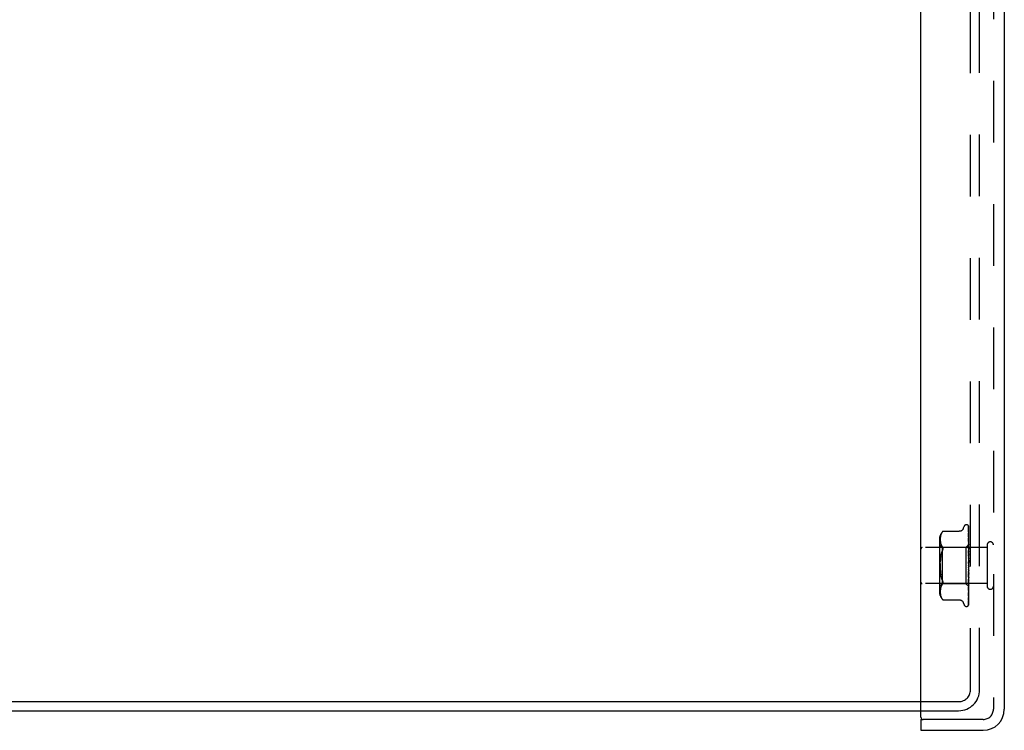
# Model space of a CAD drawing. Header units: inches. Extents: x 0 to 77.3, y 0 to 50.
# Tile 3 of 52: x 6.8 to 13.6, y 18.7 to 23.6. Entities that reach past the tile are written whole.
import ezdxf

# ---------------------------------------------------------------- set-up
doc = ezdxf.new("R2010")
doc.units = ezdxf.units.IN
doc.header["$LTSCALE"] = 4.25
doc.header["$MEASUREMENT"] = 0
doc.linetypes.add('HIDDEN', pattern=[0.2, 0.1, -0.1])
doc.layers.get('0').update_dxf_attribs({"linetype": 'CONTINUOUS'})
for name, color, linetype in [('DEFAULT_2', 8, 'HIDDEN'), ('DIMENSIONS', 7, 'CONTINUOUS'), ('FRONT_COVER', 7, 'CONTINUOUS')]:
    doc.layers.add(name, color=color, linetype=linetype)
doc.styles.get("Standard").update_dxf_attribs({"font": 'arial.ttf'})
doc.dimstyles.new('DIMSTYLE_1', dxfattribs={"dimtxt": 0.340909, "dimasz": 0.454545, "dimexe": 0.09, "dimexo": 0.07, "dimgap": 0.0375, "dimtad": 0, "dimtih": 1, "dimtoh": 1, "dimzin": 4, "dimdsep": 46, "dimtxsty": 'Standard', "dimblk": '_FILLED', "dimblk1": '_FILLED', "dimblk2": '_FILLED', "dimcen": 0.09, "dimadec": 3, "dimazin": 1, "dimtfac": 1, "dimtdec": 3, "dimtofl": 0, "dimtmove": 0, "dimatfit": 3, "dimldrblk": '_FILLED', "dimfxl": 0, "dimtolj": 1, "dimtzin": 4, "dimarcsym": 0})

# ---------------------------------------------------------------- blocks, each defined once
blk = doc.blocks.new('_FILLED')
at = {"color": 0, "linetype": 'ByBlock'}
blk.add_solid([(0, 0), (-1, 0.2), (-1, -0.2)], dxfattribs=at)
blk = doc.blocks.new('*D17')
at = {"layer": 'DIMENSIONS', "color": 2, "linetype": 'Continuous'}
for p, q in [((2.9009, 27.2766), (6.427, 27.2766)), ((13.4928, 27.2766), (9.9666, 27.2766))]:
    blk.add_line(p, q, dxfattribs=at)
at = {"layer": 'DIMENSIONS', "color": 2, "linetype": 'Continuous', "xscale": 0.4545454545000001, "yscale": 0.4545454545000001, "zscale": 0.4545454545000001, "rotation": 180}
blk.add_blockref('_FILLED', (2.9009, 27.2766), dxfattribs=at)
at = {"layer": 'DIMENSIONS', "color": 2, "linetype": 'Continuous', "xscale": 0.4545454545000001, "yscale": 0.4545454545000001, "zscale": 0.4545454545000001}
blk.add_blockref('_FILLED', (13.4928, 27.2766), dxfattribs=at)
at = {"layer": 'DIMENSIONS', "color": 2, "linetype": 'Continuous', "insert": (8.1968, 27.4471), "char_height": 0.340909, "width": 3.198716, "attachment_point": 2, "line_spacing_factor": 0.9}
blk.add_mtext('10.59 USABLE\\PDEPTH', dxfattribs=at)

msp = doc.modelspace()

# ---------------------------------------------------------------- linework, layer by layer
at = {"color": 3, "linetype": 'Continuous'}
for p, q in [((3.540787, 18.88236), (12.992787, 18.88236)), ((3.542787, 18.81936), (12.992787, 18.81936))]:
    msp.add_line(p, q, dxfattribs=at)
at = {"layer": 'DEFAULT_2', "color": 8, "linetype": 'HIDDEN'}
for p, q in [((13.334787, 18.96236), (13.334787, 30.67636)), ((13.397787, 18.96436), (13.397787, 30.67436)), ((12.992787, 18.88236), (13.254787, 18.88236)), ((12.992787, 18.81936), (13.252787, 18.81936))]:
    msp.add_line(p, q, dxfattribs=at)
for centre, radius in [((13.252787, 18.96436), 0.145), ((13.254787, 18.96236), 0.08)]:
    msp.add_arc(centre, radius, 270, 360, dxfattribs=at)
at = {"layer": 'FRONT_COVER', "color": 3, "linetype": 'Continuous'}
for p, q in [((12.992787, 18.77436), (12.992787, 30.86436)), ((13.567787, 30.80936), (13.567787, 18.82936)), ((12.992787, 18.68436), (13.422787, 18.68436))]:
    msp.add_line(p, q, dxfattribs=at)
at = {"layer": 'FRONT_COVER', "color": 8, "linetype": 'HIDDEN'}
for p, q in [((13.492787, 30.80936), (13.492787, 18.82936)), ((13.285154, 20.074602), (13.290629, 20.089644)), ((13.30629, 20.10061), (13.30712, 20.10061)), ((13.317959, 20.096416), (13.318034, 20.096318)), ((13.320144, 20.091768), (13.321144, 20.022932)), ((13.320144, 20.088702), (13.320819, 20.043076)), ((13.320144, 20.084981), (13.321144, 20.017698)), ((13.322787, 19.814785), (13.322787, 20.089625)), ((13.127155, 20.014636), (13.126643, 20.00939)), ((13.127939, 20.019888), (13.127141, 20.014523)), ((13.129047, 20.025265), (13.127921, 20.019784)), ((13.130549, 20.030687), (13.129026, 20.025176)), ((13.132512, 20.036103), (13.130527, 20.030618)), ((13.134988, 20.041428), (13.132493, 20.036055)), ((13.138059, 20.046549), (13.134974, 20.041401)), ((13.138051, 20.046537), (13.141698, 20.051503)), ((13.144194, 20.054382), (13.144801, 20.055051)), ((13.145136, 20.055411), (13.144603, 20.054835)), ((13.145136, 20.055411), (13.257655, 20.055411)), ((13.320133, 20.043342), (13.320145, 20.043171)), ((13.320144, 20.075895), (13.320475, 20.054713)), ((13.320144, 20.068587), (13.320819, 20.026036)), ((13.320144, 20.053807), (13.320819, 20.014315)), ((13.320144, 20.043176), (13.320819, 20.004837)), ((13.320144, 20.023235), (13.320819, 19.989021)), ((13.320226, 20.02286), (13.320145, 20.023245)), ((13.320819, 20.014315), (13.321453, 19.976571)), ((13.321144, 20.022932), (13.322001, 19.962675)), ((13.321144, 20.017698), (13.322001, 19.95884)), ((13.120763, 19.998953), (13.120763, 19.639768)), ((13.140763, 19.94461), (13.120763, 19.96461)), ((13.126364, 20.004547), (13.126284, 19.999584)), ((13.126284, 19.999682), (13.12637, 19.994801)), ((13.126651, 20.009505), (13.12636, 20.004438)), ((13.126367, 19.994884), (13.126658, 19.989979)), ((13.126652, 19.990045), (13.127142, 19.985003)), ((13.127136, 19.985051), (13.127906, 19.979865)), ((13.127901, 19.979897), (13.129011, 19.974459)), ((13.129004, 19.974487), (13.130525, 19.968952)), ((13.130516, 19.968982), (13.132531, 19.963434)), ((13.132518, 19.963465), (13.135042, 19.958034)), ((13.135027, 19.958062), (13.138102, 19.95293)), ((13.138093, 19.952947), (13.141698, 19.948061)), ((13.322787, 19.963611), (13.303786, 19.94461)), ((13.320145, 20.009664), (13.320819, 19.976921)), ((13.320152, 20.009574), (13.320145, 20.009659)), ((13.320145, 19.985277), (13.32082, 19.957578)), ((13.320145, 19.969254), (13.321146, 19.930655)), ((13.320161, 19.96902), (13.320146, 19.969251)), ((13.320929, 19.961216), (13.320161, 19.969013)), ((13.320819, 19.989021), (13.321454, 19.956298)), ((13.32082, 19.957578), (13.321454, 19.931058)), ((13.321776, 19.952385), (13.320929, 19.961216)), ((13.321453, 19.976571), (13.322001, 19.943443)), ((13.321454, 19.956298), (13.322001, 19.927556)), ((13.322787, 19.941456), (13.321776, 19.952385)), ((13.322, 19.962674), (13.322024, 19.962672)), ((13.322, 19.961323), (13.322024, 19.961426)), ((13.322, 19.958839), (13.322024, 19.95874)), ((13.322, 19.954835), (13.322024, 19.955044)), ((13.322, 19.949956), (13.322024, 19.949769)), ((13.322404, 19.946237), (13.322024, 19.943758)), ((13.322787, 19.984674), (13.322174, 19.990825)), ((13.322787, 19.948609), (13.322404, 19.946237)), ((13.449787, 19.96136), (13.449787, 19.67736)), ((13.449787, 19.94336), (13.002787, 19.94336)), ((13.129077, 19.870537), (13.130739, 19.882357)), ((13.130737, 19.882344), (13.132854, 19.893606)), ((13.303786, 19.94461), (13.140763, 19.94461)), ((13.140763, 19.94461), (13.140763, 19.69411)), ((13.303786, 19.94461), (13.303786, 19.69411)), ((13.320147, 19.941289), (13.320821, 19.921108)), ((13.320165, 19.923114), (13.320147, 19.923401)), ((13.320148, 19.923385), (13.322004, 19.87274)), ((13.320154, 19.892796), (13.320828, 19.880867)), ((13.321363, 19.909931), (13.320166, 19.92311)), ((13.320821, 19.921108), (13.321456, 19.901751)), ((13.320828, 19.880867), (13.321462, 19.869376)), ((13.321146, 19.930655), (13.322002, 19.897041)), ((13.322787, 19.893847), (13.321363, 19.909931)), ((13.321454, 19.931058), (13.322002, 19.907742)), ((13.321456, 19.901751), (13.322003, 19.884703)), ((13.322, 19.943443), (13.322024, 19.943758)), ((13.322, 19.936344), (13.322024, 19.936086)), ((13.322001, 19.927556), (13.322024, 19.927977)), ((13.322001, 19.918493), (13.322024, 19.918183)), ((13.322001, 19.907742), (13.322024, 19.90827)), ((13.322002, 19.897041), (13.322024, 19.896709)), ((13.322002, 19.884703), (13.322024, 19.885349)), ((13.322404, 19.93376), (13.322024, 19.936086)), ((13.322787, 19.934151), (13.322024, 19.927977)), ((13.322787, 19.912082), (13.322024, 19.918183)), ((13.322787, 19.915544), (13.322024, 19.90827)), ((13.322787, 19.889493), (13.322024, 19.896709)), ((13.322787, 19.89346), (13.322024, 19.885349)), ((13.322787, 19.931319), (13.322404, 19.93376)), ((13.320158, 19.87362), (13.320168, 19.873494)), ((13.320158, 19.87362), (13.322014, 19.846374)), ((13.320168, 19.873498), (13.322787, 19.843566)), ((13.321462, 19.869376), (13.322008, 19.859217)), ((13.322004, 19.87274), (13.322024, 19.87244)), ((13.322014, 19.846374), (13.322024, 19.846251)), ((13.322787, 19.86437), (13.322024, 19.87244)), ((13.322787, 19.868699), (13.322024, 19.860043)), ((13.322787, 19.837619), (13.322024, 19.846251)), ((13.322787, 19.842154), (13.322024, 19.833267)), ((13.322787, 19.810209), (13.322024, 19.819091)), ((13.322787, 19.814785), (13.322024, 19.805988)), ((13.322787, 19.549696), (13.322787, 19.810209)), ((13.132854, 19.745114), (13.130737, 19.756376)), ((13.322003, 19.753524), (13.320146, 19.691815)), ((13.322007, 19.778948), (13.320151, 19.739826)), ((13.320842, 19.779028), (13.320169, 19.771415)), ((13.320775, 19.746896), (13.321169, 19.751329)), ((13.321458, 19.752836), (13.320823, 19.737341)), ((13.321475, 19.786407), (13.320842, 19.779028)), ((13.321169, 19.751329), (13.321515, 19.755255)), ((13.322002, 19.742142), (13.321455, 19.721869)), ((13.322005, 19.766502), (13.321458, 19.752836)), ((13.32202, 19.792962), (13.321475, 19.786407)), ((13.321515, 19.755255), (13.321724, 19.757621)), ((13.321724, 19.757621), (13.321915, 19.759803)), ((13.321915, 19.759803), (13.322175, 19.762767)), ((13.322002, 19.753524), (13.322024, 19.753849)), ((13.322002, 19.742143), (13.322024, 19.741559)), ((13.322004, 19.766502), (13.322024, 19.765782)), ((13.322006, 19.778948), (13.322024, 19.779193)), ((13.322787, 19.78313), (13.322024, 19.791941)), ((13.322787, 19.787582), (13.322024, 19.779193)), ((13.322787, 19.75736), (13.322024, 19.765782)), ((13.322787, 19.761527), (13.322024, 19.753849)), ((13.322787, 19.733831), (13.322024, 19.741559)), ((13.322175, 19.762767), (13.322331, 19.764555)), ((13.322331, 19.764555), (13.322475, 19.766206)), ((13.322475, 19.766206), (13.32267, 19.768447)), ((13.32267, 19.768447), (13.322787, 19.769797)), ((13.449787, 19.69536), (13.002787, 19.69536)), ((13.140763, 19.69411), (13.120763, 19.67411)), ((13.132531, 19.675286), (13.130516, 19.669739)), ((13.135042, 19.680686), (13.132518, 19.675256)), ((13.138102, 19.685791), (13.135027, 19.680658)), ((13.138093, 19.685773), (13.141698, 19.690659)), ((13.303786, 19.69411), (13.140763, 19.69411)), ((13.322589, 19.675307), (13.303786, 19.69411)), ((13.32082, 19.698826), (13.320146, 19.674776)), ((13.320147, 19.691812), (13.320163, 19.692083)), ((13.320823, 19.737341), (13.320149, 19.721212)), ((13.32015, 19.739816), (13.320167, 19.74006)), ((13.320164, 19.692089), (13.321361, 19.704863)), ((13.321454, 19.694474), (13.320819, 19.664718)), ((13.321455, 19.721869), (13.32082, 19.698826)), ((13.322001, 19.695005), (13.321144, 19.642199)), ((13.322001, 19.710808), (13.321145, 19.664457)), ((13.322001, 19.702691), (13.321145, 19.654313)), ((13.321361, 19.704863), (13.32218, 19.713818)), ((13.322001, 19.68899), (13.321453, 19.654109)), ((13.322001, 19.683707), (13.321453, 19.64689)), ((13.322001, 19.676071), (13.321453, 19.637456)), ((13.322001, 19.730548), (13.321454, 19.706027)), ((13.322001, 19.720622), (13.321454, 19.694474)), ((13.322001, 19.680009), (13.321746, 19.662509)), ((13.322001, 19.677319), (13.321746, 19.65936)), ((13.322, 19.702691), (13.322024, 19.702323)), ((13.322, 19.68899), (13.322024, 19.688728)), ((13.322, 19.683708), (13.322024, 19.683852)), ((13.322, 19.680009), (13.322024, 19.679854)), ((13.322, 19.67732), (13.322024, 19.677371)), ((13.322, 19.676072), (13.322024, 19.676022)), ((13.322001, 19.730548), (13.322024, 19.730873)), ((13.322001, 19.720622), (13.322024, 19.720148)), ((13.322001, 19.710808), (13.322024, 19.711095)), ((13.322001, 19.695005), (13.322006, 19.695111)), ((13.322006, 19.695111), (13.322024, 19.695231)), ((13.322787, 19.737563), (13.322024, 19.730873)), ((13.322787, 19.713393), (13.322024, 19.720148)), ((13.322787, 19.716554), (13.322024, 19.711095)), ((13.322404, 19.699504), (13.322024, 19.702323)), ((13.322277, 19.696521), (13.322024, 19.695231)), ((13.322176, 19.668584), (13.322787, 19.675005)), ((13.32218, 19.713818), (13.322787, 19.720624)), ((13.322532, 19.697865), (13.322277, 19.696521)), ((13.322787, 19.696785), (13.322404, 19.699504)), ((13.322787, 19.699262), (13.322532, 19.697865)), ((13.322787, 19.675127), (13.322589, 19.675307)), ((13.12637, 19.64392), (13.126284, 19.639038)), ((13.126284, 19.639136), (13.126364, 19.634173)), ((13.12636, 19.634282), (13.126651, 19.629215)), ((13.126658, 19.648742), (13.126367, 19.643836)), ((13.126643, 19.62933), (13.127155, 19.624085)), ((13.127142, 19.653717), (13.126652, 19.648675)), ((13.127906, 19.658856), (13.127136, 19.65367)), ((13.127141, 19.624197), (13.127939, 19.618832)), ((13.129011, 19.664262), (13.127901, 19.658824)), ((13.127921, 19.618936), (13.129047, 19.613455)), ((13.130525, 19.669768), (13.129004, 19.664233)), ((13.129026, 19.613544), (13.130549, 19.608033)), ((13.130527, 19.608103), (13.132512, 19.602617)), ((13.321145, 19.664457), (13.320144, 19.611357)), ((13.321144, 19.642199), (13.320144, 19.581762)), ((13.321144, 19.61749), (13.320144, 19.549121)), ((13.320145, 19.611356), (13.320144, 19.611334)), ((13.320819, 19.664718), (13.320145, 19.63362)), ((13.320145, 19.648489), (13.320157, 19.648659)), ((13.320145, 19.611343), (13.320915, 19.617706)), ((13.320157, 19.648667), (13.320926, 19.656049)), ((13.321746, 19.662509), (13.320819, 19.599912)), ((13.321746, 19.65936), (13.321144, 19.61749)), ((13.132493, 19.602665), (13.134988, 19.597292)), ((13.134974, 19.59732), (13.138059, 19.592171)), ((13.138051, 19.592183), (13.141698, 19.587217)), ((13.141698, 19.587217), (13.138059, 19.592171)), ((13.142744, 19.585989), (13.141698, 19.587217)), ((13.14428, 19.584238), (13.143604, 19.584997)), ((13.145136, 19.58331), (13.145049, 19.583407)), ((13.145136, 19.58331), (13.25766, 19.58331)), ((13.285154, 19.564118), (13.290629, 19.549076)), ((13.30629, 19.53811), (13.30712, 19.53811)), ((13.319711, 19.546988), (13.319666, 19.546882)), ((13.320145, 19.581767), (13.320117, 19.581414)), ((13.320145, 19.599199), (13.320142, 19.599126)), ((13.320819, 19.599912), (13.320144, 19.555225)), ((13.422787, 18.75936), (13.007787, 18.75936))]:
    msp.add_line(p, q, dxfattribs=at)
at = {"layer": 'FRONT_COVER', "color": 7, "linetype": 'Continuous'}
for q in [(13.007787, 18.75936), (12.992787, 18.68436)]:
    msp.add_line((12.992787, 18.75936), q, dxfattribs=at)
at = {"layer": 'FRONT_COVER', "color": 8, "linetype": 'HIDDEN'}
for points in [[(13.322787, 20.089625), (13.322256, 20.090914), (13.321666, 20.092067), (13.32104, 20.093091), (13.320408, 20.093976), (13.319798, 20.094723), (13.31924, 20.095329), (13.318763, 20.095794), (13.318386, 20.096127), (13.318132, 20.096327), (13.317993, 20.096418), (13.317959, 20.096416)], [(13.318927, 20.095368), (13.319001, 20.095267), (13.319204, 20.094966), (13.319417, 20.0946), (13.319625, 20.094171), (13.319812, 20.093688), (13.319966, 20.093162), (13.320077, 20.0926), (13.320136, 20.092014), (13.320145, 20.091764)], [(13.322787, 20.0862), (13.32235, 20.087851), (13.321887, 20.089342), (13.321386, 20.090739), (13.320837, 20.092061), (13.32022, 20.093323), (13.319507, 20.094536), (13.318929, 20.095361)], [(13.320031, 20.090427), (13.319652, 20.090992), (13.319552, 20.091144), (13.319531, 20.091178), (13.319575, 20.091099), (13.319671, 20.090904), (13.319799, 20.090594), (13.319937, 20.090168), (13.320054, 20.089655), (13.320127, 20.089088), (13.320145, 20.0887)], [(13.322787, 20.073587), (13.322492, 20.075271), (13.322088, 20.07739), (13.321665, 20.079434), (13.321226, 20.081404), (13.320768, 20.083301), (13.320291, 20.085118), (13.319942, 20.08636)], [(13.319944, 20.086358), (13.320006, 20.08612), (13.320103, 20.085577), (13.320145, 20.084976)], [(13.322787, 20.085095), (13.322647, 20.085484), (13.322373, 20.086176), (13.322082, 20.086837), (13.32178, 20.087464), (13.321471, 20.088057), (13.321162, 20.088614), (13.320857, 20.089133), (13.320561, 20.089612), (13.320284, 20.090043), (13.320031, 20.090427)], [(13.144198, 20.054388), (13.143679, 20.053809), (13.143081, 20.053127), (13.141698, 20.051503)], [(13.14282, 20.052827), (13.143331, 20.053414), (13.143795, 20.053937)], [(13.144991, 20.055254), (13.145102, 20.055372), (13.145136, 20.055411)], [(13.285154, 20.074602), (13.284433, 20.07281), (13.28364, 20.071155), (13.282718, 20.069509), (13.281668, 20.067891), (13.280487, 20.066314), (13.279177, 20.064796), (13.277736, 20.063342), (13.276162, 20.061961), (13.274453, 20.060669), (13.272607, 20.059482), (13.270629, 20.058413), (13.268523, 20.057477), (13.266293, 20.056691), (13.263951, 20.056079), (13.261499, 20.055654), (13.258942, 20.055436), (13.257745, 20.055411)], [(13.319986, 20.076998), (13.31997, 20.077034), (13.319972, 20.077029), (13.320015, 20.076888), (13.320078, 20.076607), (13.320131, 20.076194), (13.320145, 20.075895)], [(13.320794, 20.075446), (13.320311, 20.076351), (13.320139, 20.076683), (13.320024, 20.076917), (13.319986, 20.076998)], [(13.322787, 20.051934), (13.322535, 20.05382), (13.322143, 20.056598), (13.321734, 20.059344), (13.32131, 20.062049), (13.320872, 20.064716), (13.320419, 20.067336), (13.320089, 20.069166)], [(13.32009, 20.06917), (13.320124, 20.068931), (13.320145, 20.068581)], [(13.320211, 20.053867), (13.320169, 20.053983), (13.320119, 20.054137), (13.320115, 20.054151), (13.320134, 20.054016), (13.320145, 20.053809)], [(13.322787, 20.021945), (13.322552, 20.024054), (13.322164, 20.027421), (13.321759, 20.030801), (13.32134, 20.034182), (13.320906, 20.037564), (13.320459, 20.040943), (13.320134, 20.043332)], [(13.321298, 20.051488), (13.320696, 20.052755), (13.320458, 20.053276), (13.32028, 20.053693), (13.320211, 20.053867)], [(13.321198, 20.020431), (13.320897, 20.021105), (13.320634, 20.02172), (13.320419, 20.02227), (13.320268, 20.022717), (13.320226, 20.02286)], [(13.320475, 20.054713), (13.321453, 19.991152), (13.321746, 19.971818), (13.322001, 19.954836)], [(13.322787, 20.071039), (13.322567, 20.071653), (13.322282, 20.072368), (13.321985, 20.073056), (13.32168, 20.073709), (13.321375, 20.074329), (13.321077, 20.074911), (13.320794, 20.075446)], [(13.320819, 20.043076), (13.321746, 19.979183), (13.322001, 19.961324)], [(13.320819, 20.026036), (13.321746, 19.96656), (13.322001, 19.949956)], [(13.322787, 20.016694), (13.322568, 20.017284), (13.322222, 20.018138), (13.32187, 20.01895), (13.321198, 20.020431)], [(13.322787, 20.047961), (13.322712, 20.048176), (13.322369, 20.049081), (13.322008, 20.049942), (13.321647, 20.050746), (13.321298, 20.051488)], [(13.141698, 19.948061), (13.14296, 19.946253), (13.143933, 19.944236), (13.144608, 19.942081), (13.145005, 19.939795), (13.145139, 19.937385), (13.145005, 19.934835), (13.144608, 19.932117), (13.143933, 19.929216), (13.14296, 19.926095), (13.141698, 19.922802)], [(13.321956, 19.980336), (13.3213, 19.981767), (13.320997, 19.982451), (13.320727, 19.983101), (13.320501, 19.983709), (13.32033, 19.98425), (13.320218, 19.984706), (13.320162, 19.985057), (13.320146, 19.985281)], [(13.322174, 19.990825), (13.32177, 19.994727), (13.321353, 19.998674), (13.320922, 20.002663), (13.320152, 20.009566)], [(13.320819, 20.004837), (13.321746, 19.951286), (13.322001, 19.936345)], [(13.320819, 19.976921), (13.321746, 19.931233), (13.322001, 19.918494)], [(13.322787, 19.978379), (13.322613, 19.978822), (13.32229, 19.979589), (13.321956, 19.980336)], [(13.322787, 19.963568), (13.322514, 19.96328), (13.322298, 19.963047), (13.322138, 19.962867), (13.322038, 19.962743), (13.322, 19.962678), (13.322, 19.962674)], [(13.322787, 19.96163), (13.322514, 19.961451), (13.322298, 19.96133), (13.322138, 19.961267), (13.322038, 19.961262), (13.322, 19.961315), (13.322, 19.961323)], [(13.322787, 19.960294), (13.322514, 19.959907), (13.322298, 19.95957), (13.322138, 19.959279), (13.322038, 19.959041), (13.322, 19.958862), (13.322, 19.958839)], [(13.322787, 19.95455), (13.322514, 19.954487), (13.322298, 19.954483), (13.322138, 19.954539), (13.322038, 19.954652), (13.322, 19.954835)], [(13.322787, 19.951927), (13.322514, 19.951455), (13.322298, 19.951025), (13.322138, 19.950635), (13.322038, 19.950291), (13.322, 19.950004), (13.322, 19.949956)], [(13.322787, 19.963158), (13.322595, 19.962774), (13.322404, 19.962357), (13.322213, 19.961907), (13.322024, 19.961426)], [(13.322787, 19.962722), (13.322595, 19.96276), (13.322404, 19.962765), (13.322213, 19.962735), (13.322024, 19.962672)], [(13.322787, 19.957105), (13.322595, 19.957564), (13.322404, 19.95799), (13.322213, 19.958381), (13.322024, 19.95874)], [(13.322787, 19.958396), (13.322595, 19.957603), (13.322404, 19.95678), (13.322213, 19.955927), (13.322024, 19.955044)], [(13.322787, 19.94651), (13.322595, 19.947373), (13.322404, 19.948204), (13.322213, 19.949003), (13.322024, 19.949769)], [(13.130737, 19.882344), (13.129076, 19.87053), (13.127824, 19.858229), (13.126955, 19.845519)], [(13.13285, 19.893588), (13.135393, 19.904168), (13.138339, 19.913882)], [(13.141698, 19.922802), (13.138335, 19.913869), (13.135387, 19.904148)], [(13.322025, 19.876579), (13.321995, 19.876787), (13.321922, 19.876936), (13.321805, 19.877025), (13.32165, 19.87705), (13.321462, 19.877007), (13.321252, 19.876893), (13.32103, 19.87671), (13.320809, 19.87645), (13.320598, 19.876108), (13.320414, 19.875688), (13.320269, 19.875193), (13.320177, 19.874647), (13.320144, 19.87408), (13.320158, 19.87362)], [(13.322787, 19.934418), (13.322427, 19.935225), (13.32208, 19.935947), (13.321727, 19.936665), (13.321378, 19.937384), (13.321048, 19.938102), (13.320751, 19.938815), (13.320504, 19.939499), (13.320319, 19.94014), (13.320204, 19.940712), (13.320152, 19.941191), (13.320147, 19.941299)], [(13.321711, 19.888404), (13.321395, 19.888985), (13.321085, 19.889597), (13.320793, 19.890248), (13.320538, 19.890925), (13.320333, 19.891626), (13.320202, 19.892308), (13.320153, 19.89282)], [(13.322787, 19.886442), (13.322643, 19.886725), (13.322338, 19.88729), (13.321711, 19.888404)], [(13.322787, 19.942583), (13.322514, 19.942638), (13.322298, 19.942752), (13.322138, 19.942925), (13.322038, 19.943153), (13.322, 19.943443)], [(13.322787, 19.938768), (13.322514, 19.938228), (13.322298, 19.937722), (13.322138, 19.937246), (13.322038, 19.936809), (13.322, 19.936424), (13.322, 19.936344)], [(13.322787, 19.921294), (13.322514, 19.920705), (13.322298, 19.920141), (13.322138, 19.919596), (13.322038, 19.919082), (13.322, 19.918613), (13.322001, 19.918493)], [(13.322787, 19.900135), (13.322514, 19.899519), (13.322298, 19.898917), (13.322138, 19.898323), (13.322038, 19.897751), (13.322, 19.897215), (13.322002, 19.897041)], [(13.322787, 19.926163), (13.322512, 19.926337), (13.322296, 19.926563), (13.322138, 19.926843), (13.32204, 19.927173), (13.322001, 19.927556)], [(13.322787, 19.905883), (13.322514, 19.906164), (13.322298, 19.906496), (13.322138, 19.906881), (13.322038, 19.907309), (13.322001, 19.907742)], [(13.322787, 19.882476), (13.322514, 19.882857), (13.322298, 19.883281), (13.322138, 19.883753), (13.322038, 19.88426), (13.322002, 19.884703)], [(13.129076, 19.76819), (13.127824, 19.780491), (13.126955, 19.793202), (13.126451, 19.80619), (13.126279, 19.819355), (13.126451, 19.832521), (13.126955, 19.845513), (13.127824, 19.858229)], [(13.126451, 19.832531), (13.126279, 19.819365), (13.126451, 19.806199), (13.126955, 19.793207), (13.127824, 19.780491), (13.129077, 19.768184), (13.130739, 19.756364)], [(13.322015, 19.83739), (13.321847, 19.837613), (13.321664, 19.837863), (13.321465, 19.838148), (13.32125, 19.838479), (13.321023, 19.838868), (13.320791, 19.839326), (13.32057, 19.839854), (13.320373, 19.84046), (13.320255, 19.840966)], [(13.320282, 19.840831), (13.320597, 19.839328), (13.320932, 19.837697), (13.321251, 19.836101), (13.321555, 19.834536), (13.321847, 19.832999), (13.322099, 19.83163)], [(13.322787, 19.876057), (13.322514, 19.875437), (13.322298, 19.874818), (13.322138, 19.874197), (13.322038, 19.873587), (13.322, 19.873003), (13.322004, 19.87274)], [(13.322008, 19.859217), (13.322, 19.859445), (13.322024, 19.860043)], [(13.322787, 19.84993), (13.322514, 19.849327), (13.322298, 19.848715), (13.322138, 19.848088), (13.322038, 19.847462), (13.322, 19.846852), (13.322014, 19.846374)], [(13.322099, 19.83163), (13.322038, 19.832043), (13.322, 19.832651), (13.322024, 19.833267)], [(13.322787, 19.822698), (13.322514, 19.822134), (13.322298, 19.821551), (13.322138, 19.820942), (13.322038, 19.820322), (13.322, 19.819708), (13.322024, 19.819091)], [(13.322787, 19.856787), (13.322514, 19.857254), (13.322298, 19.857756), (13.322138, 19.858298), (13.322038, 19.858865), (13.322008, 19.859217)], [(13.322787, 19.836314), (13.32265, 19.836525), (13.322475, 19.836776), (13.32232, 19.836987), (13.322015, 19.83739)], [(13.322787, 19.829746), (13.322514, 19.830282), (13.322298, 19.830843), (13.322138, 19.831435), (13.322099, 19.83163)], [(13.141698, 19.715918), (13.138335, 19.724851), (13.135387, 19.734572), (13.13285, 19.745133)], [(13.132854, 19.745114), (13.135393, 19.734552), (13.138339, 19.724838), (13.141698, 19.715918)], [(13.320165, 19.771361), (13.320258, 19.772052), (13.320425, 19.772738), (13.320656, 19.77341), (13.320923, 19.774028), (13.32121, 19.774594), (13.321502, 19.775106), (13.32179, 19.775579), (13.322353, 19.77647)], [(13.320168, 19.740077), (13.320329, 19.741886), (13.320775, 19.746896)], [(13.322787, 19.802329), (13.322514, 19.802915), (13.322298, 19.803516), (13.322138, 19.804136), (13.322038, 19.804762), (13.322, 19.805377), (13.322024, 19.805988)], [(13.32202, 19.792962), (13.322, 19.792551), (13.322024, 19.791941)], [(13.322787, 19.775528), (13.322514, 19.776143), (13.322298, 19.776761), (13.322138, 19.777388), (13.322038, 19.778008), (13.322, 19.778608), (13.322006, 19.778948)], [(13.322787, 19.750312), (13.322514, 19.750932), (13.322298, 19.751545), (13.322138, 19.752156), (13.322038, 19.75275), (13.322, 19.753312), (13.322002, 19.753524)], [(13.322787, 19.744201), (13.322514, 19.743868), (13.322298, 19.743489), (13.322138, 19.743058), (13.322038, 19.742588), (13.322002, 19.742143)], [(13.322787, 19.76886), (13.322514, 19.768434), (13.322298, 19.767969), (13.322138, 19.76746), (13.322038, 19.76692), (13.322004, 19.766502)], [(13.322787, 19.795345), (13.322514, 19.794841), (13.322298, 19.794307), (13.322138, 19.793738), (13.322038, 19.793148), (13.32202, 19.792962)], [(13.322353, 19.77647), (13.322629, 19.776926), (13.322787, 19.777202)], [(13.141698, 19.715918), (13.14296, 19.712625), (13.143933, 19.709504), (13.144608, 19.706604), (13.145005, 19.703886), (13.145139, 19.701335), (13.145005, 19.698925), (13.144608, 19.696639), (13.143933, 19.694485), (13.14296, 19.692467), (13.141698, 19.690659)], [(13.321454, 19.706027), (13.320476, 19.662906), (13.320145, 19.648484)], [(13.320146, 19.674774), (13.320172, 19.675106), (13.320256, 19.675602), (13.320414, 19.676203), (13.320644, 19.676879), (13.320935, 19.677609), (13.321268, 19.678366), (13.321629, 19.679141), (13.322, 19.679928), (13.322368, 19.680727), (13.32272, 19.681546), (13.322787, 19.681713)], [(13.320149, 19.721198), (13.320152, 19.721268), (13.320215, 19.72185), (13.320353, 19.722512), (13.320566, 19.723217), (13.320832, 19.723916), (13.321136, 19.724606), (13.321459, 19.72527), (13.32179, 19.725914), (13.322119, 19.726546), (13.322442, 19.727177), (13.322751, 19.72782), (13.322787, 19.727899)], [(13.322787, 19.72759), (13.322514, 19.728195), (13.322298, 19.728781), (13.322138, 19.729353), (13.322038, 19.729898), (13.322, 19.730403), (13.322001, 19.730548)], [(13.322787, 19.708186), (13.322514, 19.708753), (13.322298, 19.70929), (13.322138, 19.709803), (13.322038, 19.71028), (13.322, 19.71071), (13.322001, 19.710808)], [(13.322787, 19.703824), (13.322514, 19.70371), (13.322298, 19.70354), (13.322138, 19.703309), (13.322038, 19.703027), (13.322, 19.702691)], [(13.322787, 19.689566), (13.322514, 19.68957), (13.322298, 19.689515), (13.322138, 19.6894), (13.322038, 19.689228), (13.322, 19.68899)], [(13.322787, 19.681988), (13.322514, 19.682419), (13.322298, 19.682804), (13.322138, 19.683147), (13.322038, 19.683438), (13.322, 19.683673), (13.322, 19.683708)], [(13.322787, 19.68), (13.322514, 19.680121), (13.322298, 19.680183), (13.322138, 19.680187), (13.322038, 19.680133), (13.322, 19.680009)], [(13.322787, 19.67614), (13.322514, 19.67648), (13.322298, 19.676766), (13.322138, 19.677003), (13.322038, 19.677184), (13.322, 19.677307), (13.322, 19.67732)], [(13.322787, 19.67547), (13.322514, 19.675704), (13.322298, 19.675882), (13.322138, 19.676004), (13.322038, 19.676069), (13.322, 19.676075), (13.322, 19.676072)], [(13.322787, 19.722258), (13.322514, 19.72203), (13.322298, 19.72175), (13.322138, 19.721414), (13.322038, 19.721031), (13.322001, 19.720622)], [(13.322787, 19.6928), (13.322533, 19.69327), (13.322327, 19.693709), (13.322169, 19.694118), (13.322062, 19.694491), (13.322008, 19.694821), (13.322001, 19.695005)], [(13.322787, 19.684608), (13.322595, 19.685595), (13.322404, 19.68661), (13.322213, 19.687655), (13.322024, 19.688728)], [(13.322787, 19.68631), (13.322595, 19.685646), (13.322404, 19.685015), (13.322213, 19.684417), (13.322024, 19.683852)], [(13.322787, 19.6773), (13.322595, 19.677891), (13.322404, 19.678514), (13.322213, 19.679168), (13.322024, 19.679854)], [(13.322787, 19.678167), (13.322595, 19.677917), (13.322404, 19.677702), (13.322213, 19.67752), (13.322024, 19.677371)], [(13.322589, 19.675307), (13.322404, 19.675508), (13.322213, 19.675749), (13.322024, 19.676022)], [(13.321145, 19.654313), (13.320475, 19.617289), (13.320144, 19.5992)], [(13.321453, 19.654109), (13.320475, 19.593083), (13.320144, 19.572751)], [(13.321453, 19.64689), (13.320475, 19.582318), (13.320144, 19.560764)], [(13.321453, 19.637456), (13.320475, 19.569811), (13.320144, 19.547252)], [(13.320145, 19.633618), (13.320158, 19.633764), (13.320205, 19.634038), (13.320308, 19.634434), (13.320472, 19.634936), (13.320695, 19.635521), (13.320962, 19.636158), (13.321265, 19.636842), (13.321929, 19.638306)], [(13.320915, 19.617706), (13.321348, 19.621408), (13.321766, 19.625087), (13.32217, 19.628743), (13.322787, 19.634578)], [(13.320926, 19.656049), (13.321357, 19.660291), (13.322176, 19.668584)], [(13.321929, 19.638306), (13.32227, 19.639087), (13.322602, 19.639897), (13.322787, 19.640384)], [(13.141698, 19.587217), (13.142745, 19.585987), (13.143606, 19.584996), (13.144281, 19.584237), (13.144765, 19.583711), (13.145049, 19.583407)], [(13.257746, 19.58331), (13.258943, 19.583285), (13.2615, 19.583066), (13.263952, 19.582641), (13.266294, 19.582029), (13.268523, 19.581243), (13.270629, 19.580307), (13.272608, 19.579238), (13.274453, 19.578051), (13.276162, 19.576759), (13.277736, 19.575378), (13.279177, 19.573924), (13.280487, 19.572406), (13.281668, 19.570829), (13.282718, 19.569211), (13.28364, 19.567565), (13.284433, 19.56591), (13.285154, 19.564118)], [(13.319103, 19.54392), (13.319048, 19.543844), (13.319018, 19.543805), (13.319059, 19.543856), (13.319342, 19.544199)], [(13.320145, 19.547255), (13.320136, 19.546999), (13.320088, 19.546497), (13.320007, 19.546037), (13.3199, 19.545613), (13.319769, 19.545216), (13.319621, 19.544847), (13.319453, 19.544499), (13.319285, 19.544201), (13.319144, 19.543981), (13.319103, 19.54392)], [(13.319342, 19.544199), (13.319555, 19.544461), (13.319802, 19.544774), (13.320073, 19.545131), (13.320363, 19.545531), (13.320666, 19.545971), (13.320976, 19.546449), (13.32129, 19.546964), (13.321602, 19.547514), (13.321909, 19.548099), (13.322206, 19.548717), (13.322488, 19.549368), (13.32275, 19.550047), (13.322787, 19.550151)], [(13.319708, 19.546981), (13.32008, 19.54791), (13.320585, 19.549304), (13.321063, 19.550773), (13.321514, 19.552315), (13.321943, 19.553928), (13.322349, 19.555618), (13.322735, 19.557411), (13.322787, 19.55767)], [(13.320145, 19.549126), (13.320104, 19.548503), (13.319997, 19.547885), (13.319843, 19.547339), (13.319711, 19.546988)], [(13.320145, 19.555226), (13.320119, 19.554774), (13.320047, 19.554283), (13.319953, 19.553898), (13.319866, 19.553636), (13.319813, 19.553506), (13.319804, 19.553486)], [(13.319804, 19.553486), (13.319806, 19.553491), (13.319851, 19.553576), (13.319948, 19.553749), (13.320097, 19.554007), (13.320512, 19.554714)], [(13.32004, 19.55986), (13.320376, 19.561394), (13.320835, 19.563611), (13.32128, 19.565894), (13.321709, 19.568235), (13.322122, 19.570634), (13.322518, 19.573088), (13.322787, 19.574864)], [(13.320145, 19.560769), (13.320099, 19.560172), (13.320043, 19.559864)], [(13.320068, 19.572083), (13.320062, 19.572063), (13.320074, 19.572097), (13.320146, 19.572275), (13.32029, 19.572598), (13.320499, 19.573034)], [(13.320145, 19.57275), (13.320125, 19.572415), (13.320087, 19.572166), (13.320068, 19.572083)], [(13.320117, 19.581422), (13.320444, 19.583539), (13.320893, 19.586549), (13.321328, 19.589585), (13.321749, 19.59264), (13.322155, 19.595714), (13.322545, 19.598799), (13.322787, 19.600798)], [(13.320142, 19.599126), (13.320141, 19.599104), (13.320137, 19.599072), (13.320159, 19.59917), (13.320224, 19.599394), (13.320347, 19.599741), (13.320532, 19.6002), (13.32077, 19.600747), (13.321041, 19.601342), (13.321668, 19.602702)], [(13.320184, 19.544421), (13.32103, 19.545653), (13.321671, 19.546827), (13.322215, 19.548061), (13.322692, 19.549394), (13.322787, 19.549696)], [(13.320499, 19.573034), (13.321048, 19.574137), (13.321363, 19.574774), (13.321689, 19.575456), (13.322018, 19.57618), (13.322338, 19.576938), (13.322643, 19.577731), (13.322787, 19.578137)], [(13.320512, 19.554714), (13.320757, 19.555138), (13.321015, 19.555596), (13.321282, 19.556088), (13.321553, 19.556608), (13.321823, 19.557155), (13.32209, 19.557729), (13.322348, 19.558328), (13.322594, 19.55895), (13.322787, 19.559485)], [(13.321668, 19.602702), (13.32201, 19.60347), (13.322362, 19.604308), (13.322703, 19.605198), (13.322787, 19.605434)]]:
    msp.add_lwpolyline(points, dxfattribs=at)
for centre, radius, start, end in [((13.30629, 20.083944), 0.016667, 90, 160), ((13.30712, 20.083944), 0.016667, 19.9484407, 90), ((13.198341, 19.998953), 0.077578, 133.3007559, 180), ((13.471287, 19.96136), 0.0215, 0, 180), ((13.002787, 19.93336), 0.01, 90, 180), ((13.002787, 19.70536), 0.01, 180, 270), ((13.471287, 19.67736), 0.0215, 180, 360), ((13.198341, 19.639768), 0.077578, 180, 226.6992432), ((13.30629, 19.554777), 0.016667, 200, 270), ((13.30712, 19.554777), 0.016667, 270, 321.3781548), ((13.422787, 18.82936), 0.07, 270, 360)]:
    msp.add_arc(centre, radius, start, end, dxfattribs=at)
at = {"layer": 'FRONT_COVER', "color": 3, "linetype": 'Continuous'}
for centre, radius, start, end in [((13.422787, 18.82936), 0.145, 270, 360), ((13.007787, 18.77436), 0.015, 180, 270)]:
    msp.add_arc(centre, radius, start, end, dxfattribs=at)

# ---------------------------------------------------------------- dimensions: what is measured, and where the dimension line sits
at = {"layer": 'DIMENSIONS', "color": 2, "linetype": 'Continuous'}
dim = msp.add_linear_dim(base=(13.492787, 27.27663), p1=(2.900866, 21.477145), p2=(13.492787, 19.44436), text='<> USABLE\\PDEPTH', dimstyle='DIMSTYLE_1', dxfattribs=at)
dim.commit()
dim.dimension.update_dxf_attribs({"geometry": '*D17', "text_midpoint": (8.196826, 27.020948), "dimtype": 160})

doc.saveas('drawing.dxf')
